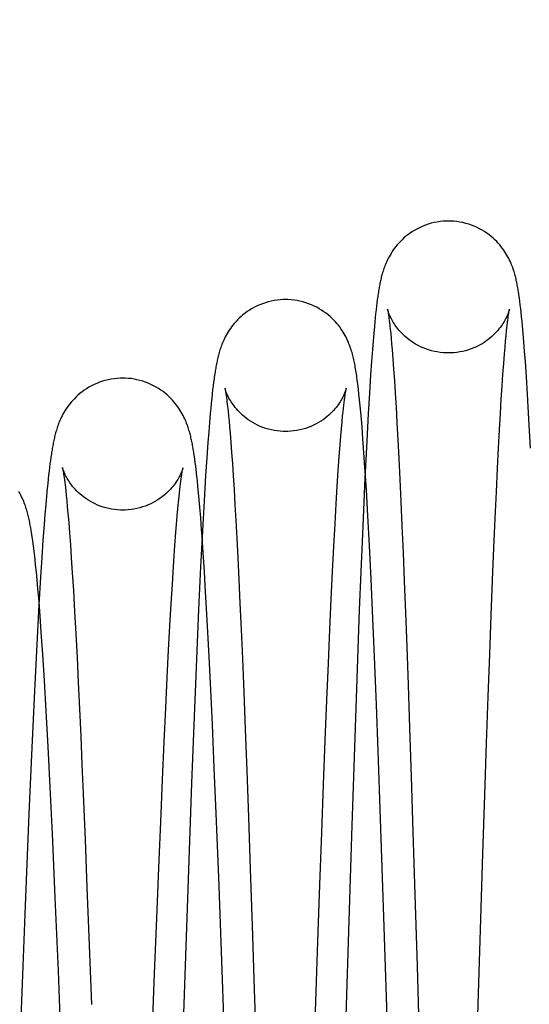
# Model space of a CAD drawing. Header units: inches. Extents: x 0 to 100, y 0 to 65.
# Tile 20 of 121: x 15.778 to 15.967, y 26.357 to 26.723. Entities that reach past the tile are written whole.
import ezdxf

# ---------------------------------------------------------------- set-up
doc = ezdxf.new("R2010")
doc.units = ezdxf.units.IN
doc.header["$LTSCALE"] = 5.5
doc.header["$MEASUREMENT"] = 0
doc.linetypes.add('HIDDEN', pattern=[0.2, 0.1, -0.1])
doc.layers.get('0').update_dxf_attribs({"linetype": 'CONTINUOUS'})
doc.layers.add('DEFAULT_2', color=8, linetype='HIDDEN')
doc.layers.add('DIMENSIONS', color=7, linetype='CONTINUOUS')
doc.styles.get("Standard").update_dxf_attribs({"font": 'arial.ttf'})
doc.dimstyles.new('DIMSTYLE_1', dxfattribs={"dimtxt": 0.441176, "dimasz": 0.588235, "dimexe": 0.09, "dimexo": 0.07, "dimgap": 0.0375, "dimtad": 0, "dimtih": 1, "dimtoh": 1, "dimzin": 4, "dimdsep": 46, "dimtxsty": 'Standard', "dimblk": '_FILLED', "dimblk1": '_FILLED', "dimblk2": '_FILLED', "dimcen": 0.09, "dimadec": 3, "dimazin": 1, "dimtfac": 1, "dimtdec": 3, "dimtofl": 0, "dimtmove": 0, "dimatfit": 3, "dimldrblk": '_FILLED', "dimfxl": 0, "dimtolj": 1, "dimtzin": 4, "dimarcsym": 0})

# ---------------------------------------------------------------- blocks, each defined once
blk = doc.blocks.new('_FILLED')
at = {"color": 0, "linetype": 'ByBlock'}
blk.add_solid([(0, 0), (-1, 0.2), (-1, -0.2)], dxfattribs=at)
blk = doc.blocks.new('*D1')
at = {"layer": 'DIMENSIONS', "color": 2, "linetype": 'Continuous'}
for p, q in [((20.81261, 47.39155), (11.94526, 47.39155)), ((12.47467, 47.39155), (12.47467, 26.73898)), ((12.47467, 5.20405), (12.47467, 25.85663)), ((20.81261, 5.20405), (11.94526, 5.20405))]:
    blk.add_line(p, q, dxfattribs=at)
at = {"layer": 'DIMENSIONS', "color": 2, "linetype": 'Continuous', "xscale": 0.5882352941, "yscale": 0.5882352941, "zscale": 0.5882352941}
for p, rotation in [((12.47467, 47.39155), 90), ((12.47467, 5.20405), 270)]:
    blk.add_blockref('_FILLED', p, dxfattribs=dict(at, rotation=rotation))
at = {"layer": 'DIMENSIONS', "color": 2, "linetype": 'Continuous', "insert": (12.47467, 26.51839), "char_height": 0.441176, "width": 1.5416576, "attachment_point": 2, "line_spacing_factor": 0.9}
blk.add_mtext('42.19', dxfattribs=at)
blk = doc.blocks.new('*D12')
at = {"layer": 'DIMENSIONS', "color": 2, "linetype": 'Continuous'}
for p, q in [((19.40636, 46.5478), (13.85421, 46.5478)), ((14.38362, 46.5478), (14.38362, 25.42138)), ((14.38362, 6.0478), (14.38362, 24.53902)), ((19.40636, 6.0478), (13.85421, 6.0478))]:
    blk.add_line(p, q, dxfattribs=at)
at = {"layer": 'DIMENSIONS', "color": 2, "linetype": 'Continuous', "xscale": 0.5882352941, "yscale": 0.5882352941, "zscale": 0.5882352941}
for p, rotation in [((14.38362, 46.5478), 90), ((14.38362, 6.0478), 270)]:
    blk.add_blockref('_FILLED', p, dxfattribs=dict(at, rotation=rotation))
at = {"layer": 'DIMENSIONS', "color": 2, "linetype": 'Continuous', "insert": (14.38362, 25.20079), "char_height": 0.441176, "width": 1.5416576, "attachment_point": 2, "line_spacing_factor": 0.9}
blk.add_mtext('40.50', dxfattribs=at)

msp = doc.modelspace()

# ---------------------------------------------------------------- linework, layer by layer
at = {"color": 7, "linetype": 'Continuous'}
for p, q in [((15.91063, 26.61854), (15.91048, 26.61735)), ((15.96353, 26.61788), (15.96336, 26.61912)), ((15.96369, 26.61658), (15.96353, 26.61788)), ((15.91017, 26.61474), (15.91001, 26.61333)), ((15.91032, 26.61608), (15.91017, 26.61474)), ((15.91048, 26.61735), (15.91032, 26.61608)), ((15.96386, 26.6152), (15.96369, 26.61658)), ((15.96402, 26.61373), (15.96386, 26.6152)), ((15.90985, 26.61184), (15.90969, 26.61026)), ((15.91001, 26.61333), (15.90985, 26.61184)), ((15.95893, 26.61006), (15.95903, 26.6109)), ((15.95903, 26.6109), (15.95913, 26.61166)), ((15.95913, 26.61166), (15.95922, 26.61235)), ((15.95922, 26.61235), (15.95931, 26.61295)), ((15.96418, 26.61219), (15.96402, 26.61373)), ((15.96435, 26.61054), (15.96418, 26.61219)), ((15.96452, 26.60879), (15.96435, 26.61054)), ((15.90954, 26.6086), (15.9093, 26.60595)), ((15.90969, 26.61026), (15.90954, 26.6086)), ((15.95841, 26.60519), (15.9586, 26.60701)), ((15.9586, 26.60701), (15.95871, 26.60811)), ((15.95871, 26.60811), (15.95882, 26.60913)), ((15.95882, 26.60913), (15.95893, 26.61006)), ((15.96477, 26.60596), (15.96452, 26.60879)), ((15.9093, 26.60595), (15.90906, 26.60309)), ((15.95803, 26.60093), (15.95822, 26.60317)), ((15.95822, 26.60317), (15.95841, 26.60519)), ((15.96503, 26.60284), (15.96477, 26.60596)), ((15.90881, 26.60001), (15.90848, 26.59555)), ((15.90906, 26.60309), (15.90881, 26.60001)), ((15.95782, 26.59848), (15.95803, 26.60093)), ((15.9653, 26.59942), (15.96503, 26.60284)), ((15.95754, 26.59487), (15.95782, 26.59848)), ((15.96558, 26.59563), (15.9653, 26.59942)), ((15.90848, 26.59555), (15.90814, 26.59064)), ((15.95725, 26.59087), (15.95754, 26.59487)), ((15.96596, 26.58994), (15.96558, 26.59563)), ((15.90814, 26.59064), (15.90771, 26.58384)), ((15.95695, 26.58646), (15.95725, 26.59087)), ((15.96637, 26.58345), (15.96596, 26.58994)), ((15.84955, 26.58507), (15.84938, 26.58351)), ((15.84973, 26.58652), (15.84955, 26.58507)), ((15.8499, 26.58789), (15.84973, 26.58652)), ((15.90362, 26.58533), (15.90341, 26.5871)), ((15.90384, 26.58342), (15.90362, 26.58533)), ((15.95664, 26.5816), (15.95695, 26.58646)), ((15.8492, 26.58186), (15.84902, 26.58009)), ((15.84938, 26.58351), (15.8492, 26.58186)), ((15.89832, 26.58037), (15.89844, 26.58134)), ((15.89844, 26.58134), (15.89856, 26.58222)), ((15.90406, 26.58135), (15.90384, 26.58342)), ((15.90428, 26.57912), (15.90406, 26.58135)), ((15.90771, 26.58384), (15.90726, 26.57625)), ((15.95632, 26.57621), (15.95664, 26.5816)), ((15.96691, 26.57413), (15.96637, 26.58345)), ((15.84884, 26.5782), (15.84865, 26.5762)), ((15.84902, 26.58009), (15.84884, 26.5782)), ((15.89792, 26.57683), (15.89806, 26.57812)), ((15.89806, 26.57812), (15.89819, 26.5793)), ((15.89819, 26.5793), (15.89832, 26.58037)), ((15.9045, 26.57672), (15.90428, 26.57912)), ((15.84865, 26.5762), (15.84837, 26.57295)), ((15.89756, 26.57315), (15.89778, 26.57544)), ((15.89778, 26.57544), (15.89792, 26.57683)), ((15.90473, 26.57414), (15.9045, 26.57672)), ((15.90496, 26.57137), (15.90473, 26.57414)), ((15.90726, 26.57625), (15.90671, 26.56599)), ((15.95598, 26.57021), (15.95632, 26.57621)), ((15.96747, 26.56341), (15.96691, 26.57413)), ((15.84837, 26.57295), (15.84808, 26.56941)), ((15.89709, 26.5678), (15.89733, 26.57061)), ((15.89733, 26.57061), (15.89756, 26.57315)), ((15.90531, 26.56684), (15.90496, 26.57137)), ((15.95562, 26.56349), (15.95598, 26.57021)), ((15.84808, 26.56941), (15.84779, 26.56553)), ((15.89684, 26.56472), (15.89709, 26.5678)), ((15.90568, 26.56181), (15.90531, 26.56684)), ((15.84779, 26.56553), (15.84738, 26.55979)), ((15.8965, 26.56017), (15.89684, 26.56472)), ((15.90671, 26.56599), (15.90603, 26.55228)), ((15.95524, 26.55585), (15.95562, 26.56349)), ((15.78953, 26.56004), (15.78936, 26.55885)), ((15.84278, 26.56032), (15.84262, 26.5614)), ((15.84294, 26.5592), (15.84278, 26.56032)), ((15.84738, 26.55979), (15.84695, 26.55328)), ((15.89615, 26.55504), (15.8965, 26.56017)), ((15.78903, 26.55629), (15.78886, 26.5549)), ((15.7892, 26.5576), (15.78903, 26.55629)), ((15.78936, 26.55885), (15.7892, 26.5576)), ((15.8431, 26.55803), (15.84294, 26.5592)), ((15.84326, 26.55682), (15.8431, 26.55803)), ((15.84341, 26.55555), (15.84326, 26.55682)), ((15.95482, 26.54711), (15.95524, 26.55585)), ((15.78869, 26.55343), (15.78852, 26.55187)), ((15.78886, 26.5549), (15.78869, 26.55343)), ((15.83774, 26.5511), (15.83785, 26.55197)), ((15.83785, 26.55197), (15.83796, 26.55275)), ((15.83796, 26.55275), (15.83806, 26.55346)), ((15.84357, 26.55423), (15.84341, 26.55555)), ((15.84372, 26.55285), (15.84357, 26.55423)), ((15.84387, 26.55141), (15.84372, 26.55285)), ((15.84695, 26.55328), (15.84638, 26.54387)), ((15.89577, 26.54923), (15.89615, 26.55504)), ((15.90603, 26.55228), (15.9051, 26.53152)), ((15.78817, 26.54844), (15.7879, 26.54555)), ((15.78835, 26.55021), (15.78817, 26.54844)), ((15.78852, 26.55187), (15.78835, 26.55021)), ((15.83736, 26.548), (15.83749, 26.54912)), ((15.83749, 26.54912), (15.83762, 26.55015)), ((15.83762, 26.55015), (15.83774, 26.5511)), ((15.84411, 26.54915), (15.84387, 26.55141)), ((15.84434, 26.54674), (15.84411, 26.54915)), ((15.89537, 26.54265), (15.89577, 26.54923)), ((15.7879, 26.54555), (15.78761, 26.54236)), ((15.83687, 26.54331), (15.83709, 26.54548)), ((15.83709, 26.54548), (15.83723, 26.54679)), ((15.83723, 26.54679), (15.83736, 26.548)), ((15.84457, 26.54418), (15.84434, 26.54674)), ((15.95437, 26.53727), (15.95482, 26.54711)), ((15.78761, 26.54236), (15.78732, 26.53884)), ((15.83665, 26.54088), (15.83687, 26.54331)), ((15.84481, 26.54145), (15.84457, 26.54418)), ((15.84513, 26.53751), (15.84481, 26.54145)), ((15.84638, 26.54387), (15.84576, 26.53264)), ((15.89495, 26.53523), (15.89537, 26.54265)), ((15.78732, 26.53884), (15.78701, 26.53497)), ((15.83615, 26.53512), (15.8364, 26.53816)), ((15.8364, 26.53816), (15.83665, 26.54088)), ((15.84545, 26.53319), (15.84513, 26.53751)), ((15.78701, 26.53497), (15.78659, 26.5292)), ((15.83579, 26.53055), (15.83615, 26.53512)), ((15.8945, 26.5269), (15.89495, 26.53523)), ((15.9539, 26.52638), (15.95437, 26.53727)), ((15.78262, 26.53029), (15.78244, 26.53148)), ((15.7828, 26.52904), (15.78262, 26.53029)), ((15.83541, 26.52533), (15.83579, 26.53055)), ((15.84576, 26.53264), (15.84508, 26.51926)), ((15.84565, 26.53052), (15.84545, 26.53319)), ((15.9051, 26.53152), (15.90396, 26.50328)), ((15.78298, 26.52773), (15.7828, 26.52904)), ((15.78316, 26.52636), (15.78298, 26.52773)), ((15.78334, 26.52491), (15.78316, 26.52636)), ((15.78659, 26.5292), (15.78615, 26.52272)), ((15.89403, 26.51762), (15.8945, 26.5269)), ((15.95341, 26.51439), (15.9539, 26.52638)), ((15.78352, 26.52339), (15.78334, 26.52491)), ((15.7837, 26.52179), (15.78352, 26.52339)), ((15.78615, 26.52272), (15.78568, 26.51547)), ((15.83501, 26.51946), (15.83541, 26.52533)), ((15.78388, 26.5201), (15.7837, 26.52179)), ((15.78415, 26.51738), (15.78388, 26.5201)), ((15.83459, 26.5129), (15.83501, 26.51946)), ((15.84508, 26.51926), (15.84434, 26.5035)), ((15.78444, 26.51442), (15.78415, 26.51738)), ((15.78568, 26.51547), (15.78507, 26.50517)), ((15.89354, 26.50732), (15.89403, 26.51762)), ((15.78473, 26.51119), (15.78444, 26.51442)), ((15.83415, 26.50558), (15.83459, 26.5129)), ((15.9529, 26.50126), (15.95341, 26.51439)), ((15.78503, 26.50766), (15.78473, 26.51119)), ((15.78507, 26.50517), (15.78428, 26.49059)), ((15.78514, 26.50629), (15.78503, 26.50766)), ((15.83368, 26.49743), (15.83415, 26.50558)), ((15.89302, 26.49598), (15.89354, 26.50732)), ((15.84434, 26.5035), (15.84353, 26.48507)), ((15.90396, 26.50328), (15.90263, 26.46679)), ((15.95236, 26.48691), (15.9529, 26.50126)), ((15.8332, 26.48836), (15.83368, 26.49743)), ((15.89248, 26.48351), (15.89302, 26.49598)), ((15.78428, 26.49059), (15.78341, 26.4731)), ((15.83268, 26.47824), (15.8332, 26.48836)), ((15.95179, 26.47116), (15.95236, 26.48691)), ((15.84353, 26.48507), (15.84266, 26.46369)), ((15.89192, 26.46983), (15.89248, 26.48351)), ((15.83214, 26.46693), (15.83268, 26.47824)), ((15.78341, 26.4731), (15.78244, 26.45222)), ((15.89132, 26.45484), (15.89192, 26.46983)), ((15.95119, 26.45376), (15.95179, 26.47116)), ((15.83155, 26.45431), (15.83214, 26.46693)), ((15.90263, 26.46679), (15.90117, 26.42327)), ((15.84266, 26.46369), (15.84171, 26.43898)), ((15.83093, 26.44025), (15.83155, 26.45431)), ((15.8907, 26.43844), (15.89132, 26.45484)), ((15.95054, 26.43444), (15.95119, 26.45376)), ((15.78244, 26.45222), (15.78138, 26.42759)), ((15.83027, 26.42465), (15.83093, 26.44025)), ((15.84171, 26.43898), (15.84041, 26.40316)), ((15.89004, 26.42059), (15.8907, 26.43844)), ((15.94983, 26.41287), (15.95054, 26.43444)), ((15.78138, 26.42759), (15.78001, 26.39352)), ((15.82957, 26.40751), (15.83027, 26.42465)), ((15.88935, 26.40123), (15.89004, 26.42059)), ((15.90117, 26.42327), (15.89895, 26.35245)), ((15.94906, 26.38848), (15.94983, 26.41287)), ((15.82883, 26.38879), (15.82957, 26.40751)), ((15.84041, 26.40316), (15.83858, 26.34976)), ((15.88861, 26.38009), (15.88935, 26.40123)), ((15.78001, 26.39352), (15.778, 26.34073)), ((15.82803, 26.36823), (15.82883, 26.38879)), ((15.94821, 26.36082), (15.94906, 26.38848)), ((15.88761, 26.35048), (15.88861, 26.38009)), ((15.82695, 26.33953), (15.82803, 26.36823)), ((15.94776, 26.34622), (15.94821, 26.36082))]:
    msp.add_line(p, q, dxfattribs=at)
for points in [[(15.93703, 26.64774), (15.93615, 26.64773), (15.93503, 26.64766), (15.93392, 26.64755), (15.93281, 26.64738), (15.93171, 26.64716), (15.93062, 26.6469), (15.92955, 26.64659), (15.9285, 26.64623), (15.92748, 26.64583), (15.92648, 26.64538), (15.92551, 26.6449), (15.92458, 26.64439), (15.92369, 26.64385), (15.92283, 26.64327), (15.92201, 26.64268), (15.92124, 26.64207), (15.92051, 26.64145), (15.91983, 26.64081), (15.91919, 26.64018), (15.91859, 26.63955), (15.91804, 26.63891), (15.91751, 26.63828), (15.91703, 26.63764), (15.91657, 26.63701), (15.91614, 26.63638), (15.91574, 26.63575), (15.91537, 26.63513), (15.91502, 26.63451), (15.9147, 26.63391), (15.91441, 26.63331), (15.91413, 26.63273), (15.91388, 26.63217), (15.91365, 26.63162), (15.91344, 26.63109), (15.91325, 26.63057), (15.91307, 26.63007), (15.91291, 26.62959), (15.91276, 26.62911), (15.91261, 26.62864), (15.91248, 26.62818), (15.91235, 26.62773), (15.91224, 26.62728), (15.91212, 26.62684), (15.91202, 26.62639), (15.91191, 26.62595), (15.91181, 26.62551), (15.91172, 26.62506), (15.91163, 26.62462), (15.91154, 26.62416), (15.91145, 26.6237), (15.91136, 26.62323), (15.91128, 26.62276), (15.91119, 26.62227), (15.91111, 26.62178), (15.91103, 26.62127), (15.91095, 26.62075), (15.91087, 26.62022), (15.91079, 26.61968), (15.91063, 26.61854)], [(15.96336, 26.61912), (15.96328, 26.61972), (15.96319, 26.6203), (15.96311, 26.62086), (15.96302, 26.62141), (15.96294, 26.62194), (15.96285, 26.62246), (15.96276, 26.62297), (15.96267, 26.62347), (15.96258, 26.62395), (15.96249, 26.62442), (15.9624, 26.62489), (15.9623, 26.62534), (15.9622, 26.6258), (15.9621, 26.62624), (15.96199, 26.62669), (15.96188, 26.62714), (15.96176, 26.62758), (15.96164, 26.62804), (15.9615, 26.62849), (15.96136, 26.62896), (15.96121, 26.62944), (15.96105, 26.62993), (15.96087, 26.63044), (15.96068, 26.63096), (15.96047, 26.63149), (15.96024, 26.63205), (15.95999, 26.63262), (15.95972, 26.63321), (15.95941, 26.63382), (15.95908, 26.63445), (15.95873, 26.63508), (15.95835, 26.63572), (15.95795, 26.63635), (15.95753, 26.63697), (15.95708, 26.6376), (15.9566, 26.63822), (15.95608, 26.63886), (15.95552, 26.6395), (15.95492, 26.64014), (15.95427, 26.64079), (15.95358, 26.64142), (15.95285, 26.64205), (15.95208, 26.64266), (15.95127, 26.64325), (15.95041, 26.64382), (15.94952, 26.64437), (15.94859, 26.64489), (15.94762, 26.64537), (15.94662, 26.64581), (15.9456, 26.64622), (15.94454, 26.64658), (15.94347, 26.64689), (15.94238, 26.64716), (15.94128, 26.64738), (15.94016, 26.64754), (15.93905, 26.64766), (15.93793, 26.64773), (15.93703, 26.64774)], [(15.8766, 26.61857), (15.87572, 26.61855), (15.8746, 26.61849), (15.87349, 26.61837), (15.87238, 26.6182), (15.87128, 26.61799), (15.87019, 26.61772), (15.86912, 26.61741), (15.86807, 26.61705), (15.86705, 26.61665), (15.86605, 26.61621), (15.86508, 26.61573), (15.86415, 26.61522), (15.86325, 26.61467), (15.86239, 26.6141), (15.86157, 26.6135), (15.8608, 26.61289), (15.86007, 26.61227), (15.85938, 26.61164), (15.85874, 26.611), (15.85814, 26.61036), (15.85758, 26.60973), (15.85706, 26.60909), (15.85657, 26.60846), (15.85612, 26.60783), (15.85569, 26.6072), (15.85529, 26.60658), (15.85492, 26.60596), (15.85457, 26.60534), (15.85425, 26.60473), (15.85395, 26.60414), (15.85367, 26.60356), (15.85342, 26.60299), (15.85319, 26.60245), (15.85298, 26.60192), (15.85278, 26.6014), (15.8526, 26.60089), (15.85243, 26.6004), (15.85227, 26.59991), (15.85213, 26.59942), (15.85198, 26.59894), (15.85185, 26.59847), (15.85172, 26.59799), (15.8516, 26.59752), (15.85149, 26.59705), (15.85138, 26.59657), (15.85127, 26.5961), (15.85117, 26.59562), (15.85107, 26.59514), (15.85097, 26.59465), (15.85087, 26.59415), (15.85078, 26.59365), (15.85069, 26.59314), (15.8506, 26.59261), (15.85051, 26.59208), (15.85042, 26.59152), (15.85033, 26.59096), (15.85025, 26.59038), (15.85016, 26.58979), (15.85007, 26.58917), (15.8499, 26.58789)], [(15.90341, 26.5871), (15.9033, 26.58793), (15.9032, 26.58873), (15.90309, 26.5895), (15.90299, 26.59023), (15.90288, 26.59093), (15.90278, 26.5916), (15.90268, 26.59224), (15.90257, 26.59286), (15.90247, 26.59346), (15.90236, 26.59404), (15.90225, 26.5946), (15.90214, 26.59515), (15.90203, 26.5957), (15.90191, 26.59623), (15.90179, 26.59676), (15.90167, 26.59729), (15.90154, 26.59781), (15.9014, 26.59834), (15.90125, 26.59886), (15.90109, 26.5994), (15.90093, 26.59994), (15.90075, 26.60048), (15.90056, 26.60103), (15.90035, 26.6016), (15.90013, 26.60217), (15.89989, 26.60275), (15.89963, 26.60335), (15.89934, 26.60396), (15.89904, 26.60459), (15.89871, 26.60522), (15.89835, 26.60585), (15.89797, 26.60649), (15.89757, 26.60713), (15.89714, 26.60776), (15.89668, 26.6084), (15.89619, 26.60904), (15.89566, 26.60968), (15.8951, 26.61032), (15.8945, 26.61096), (15.89386, 26.6116), (15.89317, 26.61223), (15.89244, 26.61286), (15.89167, 26.61347), (15.89085, 26.61407), (15.88999, 26.61465), (15.88909, 26.61519), (15.88816, 26.61571), (15.88719, 26.61619), (15.88619, 26.61664), (15.88516, 26.61704), (15.88411, 26.6174), (15.88304, 26.61772), (15.88195, 26.61798), (15.88085, 26.6182), (15.87974, 26.61837), (15.87862, 26.61848), (15.8775, 26.61855), (15.8766, 26.61857)], [(15.95931, 26.61295), (15.95939, 26.61348), (15.95943, 26.61371), (15.95946, 26.61393), (15.95949, 26.61413), (15.95952, 26.6143), (15.95955, 26.61447), (15.95958, 26.61461), (15.9596, 26.61473), (15.95962, 26.61483), (15.95964, 26.61491), (15.95965, 26.61498), (15.95966, 26.61502), (15.95966, 26.61503)], [(15.81617, 26.58939), (15.81529, 26.58937), (15.81417, 26.58931), (15.81305, 26.58919), (15.81193, 26.58903), (15.81082, 26.58881), (15.80973, 26.58854), (15.80866, 26.58823), (15.8076, 26.58787), (15.80657, 26.58746), (15.80557, 26.58701), (15.8046, 26.58653), (15.80366, 26.58601), (15.80276, 26.58546), (15.8019, 26.58488), (15.80108, 26.58428), (15.8003, 26.58367), (15.79957, 26.58304), (15.79888, 26.5824), (15.79824, 26.58176), (15.79764, 26.58112), (15.79707, 26.58048), (15.79655, 26.57983), (15.79605, 26.57918), (15.79558, 26.57853), (15.79514, 26.57788), (15.79474, 26.57724), (15.79436, 26.5766), (15.79401, 26.57597), (15.79368, 26.57535), (15.79339, 26.57475), (15.79311, 26.57417), (15.79286, 26.5736), (15.79263, 26.57304), (15.79242, 26.57251), (15.79222, 26.57198), (15.79204, 26.57147), (15.79187, 26.57097), (15.79171, 26.57047), (15.79156, 26.56999), (15.79142, 26.56951), (15.79129, 26.56904), (15.79117, 26.56857), (15.79105, 26.5681), (15.79093, 26.56763), (15.79082, 26.56717), (15.79072, 26.5667), (15.79061, 26.56623), (15.79051, 26.56576), (15.79042, 26.56528), (15.79032, 26.56479), (15.79023, 26.5643), (15.79014, 26.56381), (15.79005, 26.5633), (15.78996, 26.56278), (15.78987, 26.56226), (15.78979, 26.56172), (15.7897, 26.56118), (15.78953, 26.56004)], [(15.84262, 26.5614), (15.84254, 26.56192), (15.84245, 26.56243), (15.84237, 26.56294), (15.84228, 26.56344), (15.84219, 26.56393), (15.8421, 26.56442), (15.84201, 26.5649), (15.84192, 26.56537), (15.84182, 26.56584), (15.84172, 26.56631), (15.84162, 26.56678), (15.84151, 26.56725), (15.8414, 26.56771), (15.84129, 26.56818), (15.84117, 26.56865), (15.84104, 26.56912), (15.84091, 26.5696), (15.84076, 26.57008), (15.84061, 26.57057), (15.84045, 26.57106), (15.84028, 26.57157), (15.84009, 26.57209), (15.83989, 26.57261), (15.83968, 26.57316), (15.83944, 26.57372), (15.83918, 26.57429), (15.8389, 26.57488), (15.8386, 26.57549), (15.83827, 26.57611), (15.83791, 26.57674), (15.83752, 26.57739), (15.8371, 26.57803), (15.83666, 26.57868), (15.83619, 26.57933), (15.83568, 26.57998), (15.83515, 26.58062), (15.83459, 26.58125), (15.83398, 26.58189), (15.83334, 26.58252), (15.83265, 26.58315), (15.83192, 26.58377), (15.83114, 26.58438), (15.83032, 26.58497), (15.82947, 26.58553), (15.82857, 26.58607), (15.82764, 26.58658), (15.82667, 26.58706), (15.82568, 26.5875), (15.82466, 26.58789), (15.82361, 26.58825), (15.82255, 26.58856), (15.82147, 26.58882), (15.82037, 26.58903), (15.81927, 26.5892), (15.81817, 26.58931), (15.81706, 26.58937), (15.81617, 26.58939)], [(15.89856, 26.58222), (15.89866, 26.58299), (15.89872, 26.58334), (15.89876, 26.58366), (15.89881, 26.58396), (15.89886, 26.58423), (15.8989, 26.58448), (15.89894, 26.5847), (15.89897, 26.5849), (15.899, 26.58508), (15.89903, 26.58523), (15.89906, 26.58535), (15.89908, 26.58545), (15.89909, 26.58553), (15.8991, 26.58555)], [(15.90615, 26.55473), (15.90605, 26.55624), (15.90568, 26.56181)], [(15.83806, 26.55346), (15.83816, 26.55409), (15.83821, 26.55437), (15.83825, 26.55464), (15.83829, 26.55488), (15.83833, 26.5551), (15.83837, 26.55531), (15.8384, 26.55549), (15.83844, 26.55565), (15.83846, 26.55579), (15.83849, 26.5559), (15.83851, 26.556), (15.83852, 26.55607), (15.83853, 26.55612), (15.83854, 26.55613)], [(15.78244, 26.53148), (15.78235, 26.53206), (15.78226, 26.53262), (15.78216, 26.53318), (15.78207, 26.53372), (15.78197, 26.53426), (15.78187, 26.53479), (15.78177, 26.53531), (15.78167, 26.53583), (15.78157, 26.53634), (15.78146, 26.53685), (15.78134, 26.53736), (15.78123, 26.53786), (15.7811, 26.53836), (15.78098, 26.53887), (15.78085, 26.53937), (15.78071, 26.53988), (15.78056, 26.54039), (15.7804, 26.5409), (15.78024, 26.54142), (15.78006, 26.54195), (15.77988, 26.54249), (15.77967, 26.54303), (15.77946, 26.54359), (15.77922, 26.54416), (15.77897, 26.54475), (15.77869, 26.54535), (15.77839, 26.54597), (15.77806, 26.54661), (15.7777, 26.54725)]]:
    msp.add_lwpolyline(points, dxfattribs=at)
at = {"layer": 'DEFAULT_2', "color": 8, "linetype": 'HIDDEN'}
for p, q in [((15.91441, 26.61506), (15.91441, 26.61507)), ((15.91464, 26.61382), (15.91471, 26.61335)), ((15.91471, 26.61335), (15.91479, 26.61281)), ((15.91479, 26.61281), (15.91488, 26.6122)), ((15.91488, 26.6122), (15.91497, 26.61152)), ((15.91497, 26.61152), (15.91506, 26.61078)), ((15.91506, 26.61078), (15.91516, 26.60996)), ((15.91531, 26.6086), (15.91542, 26.60761)), ((15.91542, 26.60761), (15.91559, 26.60596)), ((15.91559, 26.60596), (15.91576, 26.60413)), ((15.91576, 26.60413), (15.91594, 26.6021)), ((15.91594, 26.6021), (15.91613, 26.59986)), ((15.91613, 26.59986), (15.9164, 26.59651)), ((15.9164, 26.59651), (15.91668, 26.59274)), ((15.91668, 26.59274), (15.91697, 26.58851)), ((15.91697, 26.58851), (15.91728, 26.58381)), ((15.85439, 26.58408), (15.85447, 26.58354)), ((15.85447, 26.58354), (15.85456, 26.58293)), ((15.85456, 26.58293), (15.85466, 26.58224)), ((15.85466, 26.58224), (15.85476, 26.58148)), ((15.85476, 26.58148), (15.85486, 26.58065)), ((15.91728, 26.58381), (15.91759, 26.57859)), ((15.85486, 26.58065), (15.85497, 26.57975)), ((15.85514, 26.57825), (15.85526, 26.57716)), ((15.91759, 26.57859), (15.91793, 26.57283)), ((15.85526, 26.57716), (15.85544, 26.57539)), ((15.85544, 26.57539), (15.85563, 26.57344)), ((15.85563, 26.57344), (15.85582, 26.57131)), ((15.85582, 26.57131), (15.85602, 26.56899)), ((15.91793, 26.57283), (15.91827, 26.56647)), ((15.85602, 26.56899), (15.85629, 26.56558)), ((15.85629, 26.56558), (15.85658, 26.56181)), ((15.91827, 26.56647), (15.91863, 26.55949)), ((15.85658, 26.56181), (15.85687, 26.55764)), ((15.91863, 26.55949), (15.919, 26.55186)), ((15.83854, 26.55613), (15.83854, 26.55614)), ((15.85687, 26.55764), (15.85718, 26.55305)), ((15.79416, 26.55436), (15.79425, 26.55378)), ((15.79425, 26.55378), (15.79435, 26.55313)), ((15.79435, 26.55313), (15.79445, 26.5524)), ((15.79445, 26.5524), (15.79456, 26.5516)), ((15.85718, 26.55305), (15.8575, 26.54802)), ((15.90657, 26.54785), (15.90615, 26.55473)), ((15.79456, 26.5516), (15.79467, 26.55072)), ((15.79467, 26.55072), (15.79479, 26.54977)), ((15.79479, 26.54977), (15.79491, 26.54874)), ((15.79491, 26.54874), (15.79503, 26.54763)), ((15.919, 26.55186), (15.91938, 26.54355)), ((15.79503, 26.54763), (15.79523, 26.54582)), ((15.79523, 26.54582), (15.79543, 26.54383)), ((15.8575, 26.54802), (15.85782, 26.54251)), ((15.90711, 26.53825), (15.90657, 26.54785)), ((15.79543, 26.54383), (15.79563, 26.54165)), ((15.79563, 26.54165), (15.79585, 26.53928)), ((15.85782, 26.54251), (15.85817, 26.53647)), ((15.91938, 26.54355), (15.91978, 26.5345)), ((15.79585, 26.53928), (15.79614, 26.53579)), ((15.90769, 26.52727), (15.90711, 26.53825)), ((15.79614, 26.53579), (15.79645, 26.5319)), ((15.85817, 26.53647), (15.85852, 26.52985)), ((15.91978, 26.5345), (15.92019, 26.52467)), ((15.79645, 26.5319), (15.79677, 26.52753)), ((15.84606, 26.52459), (15.84565, 26.53052)), ((15.79677, 26.52753), (15.79711, 26.52261)), ((15.85852, 26.52985), (15.85889, 26.5226)), ((15.9083, 26.51467), (15.90769, 26.52727)), ((15.84651, 26.51749), (15.84606, 26.52459)), ((15.92019, 26.52467), (15.92062, 26.51397)), ((15.79711, 26.52261), (15.79748, 26.51705)), ((15.85889, 26.5226), (15.85928, 26.51464)), ((15.79748, 26.51705), (15.79787, 26.51057)), ((15.84683, 26.51224), (15.84651, 26.51749)), ((15.84731, 26.50389), (15.84683, 26.51224)), ((15.85928, 26.51464), (15.85969, 26.50583)), ((15.90896, 26.50012), (15.9083, 26.51467)), ((15.92062, 26.51397), (15.92107, 26.50234)), ((15.79787, 26.51057), (15.79833, 26.50276)), ((15.78555, 26.50105), (15.78514, 26.50629)), ((15.85969, 26.50583), (15.86012, 26.49605)), ((15.78598, 26.49508), (15.78555, 26.50105)), ((15.79833, 26.50276), (15.79878, 26.49444)), ((15.84778, 26.49508), (15.84731, 26.50389)), ((15.92107, 26.50234), (15.92154, 26.48962)), ((15.90969, 26.48304), (15.90896, 26.50012)), ((15.78655, 26.48669), (15.78598, 26.49508)), ((15.79878, 26.49444), (15.79924, 26.48562)), ((15.84826, 26.48582), (15.84778, 26.49508)), ((15.86012, 26.49605), (15.86059, 26.48511)), ((15.78715, 26.47703), (15.78655, 26.48669)), ((15.92154, 26.48962), (15.92204, 26.47548)), ((15.79924, 26.48562), (15.7997, 26.47633)), ((15.84873, 26.47612), (15.84826, 26.48582)), ((15.86059, 26.48511), (15.86109, 26.47281)), ((15.91029, 26.46806), (15.90969, 26.48304)), ((15.78781, 26.46574), (15.78715, 26.47703)), ((15.7997, 26.47633), (15.80015, 26.4666)), ((15.84944, 26.4608), (15.84873, 26.47612)), ((15.92204, 26.47548), (15.92259, 26.45953)), ((15.86109, 26.47281), (15.86163, 26.459)), ((15.91094, 26.45099), (15.91029, 26.46806)), ((15.78852, 26.45259), (15.78781, 26.46574)), ((15.80015, 26.4666), (15.80061, 26.45644)), ((15.85014, 26.44462), (15.84944, 26.4608)), ((15.86163, 26.459), (15.86221, 26.44355)), ((15.92259, 26.45953), (15.92319, 26.44143)), ((15.80061, 26.45644), (15.80107, 26.44588)), ((15.78928, 26.43744), (15.78852, 26.45259)), ((15.91186, 26.42575), (15.91094, 26.45099)), ((15.80107, 26.44588), (15.80153, 26.43495)), ((15.85084, 26.42766), (15.85014, 26.44462)), ((15.86221, 26.44355), (15.86283, 26.42633)), ((15.92319, 26.44143), (15.92385, 26.42091)), ((15.79011, 26.42017), (15.78928, 26.43744)), ((15.80153, 26.43495), (15.80223, 26.41792)), ((15.85178, 26.40398), (15.85084, 26.42766)), ((15.86283, 26.42633), (15.8635, 26.40718)), ((15.91299, 26.39283), (15.91186, 26.42575)), ((15.92385, 26.42091), (15.92457, 26.39761)), ((15.79117, 26.39645), (15.79011, 26.42017)), ((15.80223, 26.41792), (15.80292, 26.4002)), ((15.8635, 26.40718), (15.86422, 26.386)), ((15.85294, 26.37296), (15.85178, 26.40398)), ((15.80292, 26.4002), (15.80361, 26.38188)), ((15.79232, 26.36921), (15.79117, 26.39645)), ((15.92457, 26.39761), (15.92538, 26.37092)), ((15.9148, 26.33754), (15.91299, 26.39283)), ((15.86422, 26.386), (15.865, 26.36237)), ((15.80361, 26.38188), (15.80454, 26.35671)), ((15.85481, 26.3211), (15.85294, 26.37296)), ((15.79407, 26.32609), (15.79232, 26.36921)), ((15.92538, 26.37092), (15.92647, 26.33396)), ((15.865, 26.36237), (15.86611, 26.3281))]:
    msp.add_line(p, q, dxfattribs=at)
for points in [[(15.91441, 26.61507), (15.91442, 26.61506), (15.91442, 26.61502), (15.91444, 26.61496), (15.91445, 26.61489), (15.91447, 26.61479), (15.91449, 26.61468), (15.91452, 26.61454), (15.91454, 26.61439), (15.91457, 26.61422), (15.91461, 26.61403), (15.91464, 26.61382)], [(15.93705, 26.59875), (15.93617, 26.59877), (15.93507, 26.59883), (15.93397, 26.59895), (15.93288, 26.59911), (15.9318, 26.59933), (15.93073, 26.59959), (15.92968, 26.5999), (15.92866, 26.60025), (15.92766, 26.60065), (15.92669, 26.60108), (15.92576, 26.60155), (15.92486, 26.60205), (15.924, 26.60257), (15.92319, 26.60312), (15.92242, 26.60368), (15.9217, 26.60426), (15.92102, 26.60484), (15.92039, 26.60542), (15.91981, 26.606), (15.91927, 26.60657), (15.91877, 26.60713), (15.91831, 26.60768), (15.9179, 26.60821), (15.91751, 26.60874), (15.91716, 26.60925), (15.91683, 26.60974), (15.91653, 26.61024), (15.91625, 26.61072), (15.91599, 26.61119), (15.91575, 26.61164), (15.91555, 26.61206), (15.91536, 26.61246), (15.9152, 26.61282), (15.91506, 26.61316), (15.91494, 26.61346), (15.91484, 26.61374), (15.91475, 26.61398), (15.91467, 26.6142), (15.91461, 26.61439), (15.91456, 26.61456), (15.91451, 26.61471), (15.91448, 26.61482), (15.91445, 26.61492), (15.91443, 26.61499), (15.91442, 26.61504), (15.91441, 26.61506)], [(15.95966, 26.61503), (15.95966, 26.61504), (15.95966, 26.61502), (15.95965, 26.61497), (15.95963, 26.6149), (15.9596, 26.61481), (15.95957, 26.61469), (15.95953, 26.61455), (15.95948, 26.61438), (15.95941, 26.61419), (15.95934, 26.61396), (15.95925, 26.61372), (15.95914, 26.61344), (15.95902, 26.61313), (15.95888, 26.6128), (15.95872, 26.61243), (15.95853, 26.61204), (15.95833, 26.61162), (15.9581, 26.61118), (15.95784, 26.61072), (15.95757, 26.61024), (15.95726, 26.60975), (15.95694, 26.60925), (15.95659, 26.60874), (15.9562, 26.60822), (15.95578, 26.60768), (15.95533, 26.60713), (15.95483, 26.60657), (15.95429, 26.606), (15.95371, 26.60542), (15.95308, 26.60484), (15.95241, 26.60426), (15.95168, 26.60368), (15.95091, 26.60312), (15.9501, 26.60257), (15.94924, 26.60205), (15.94835, 26.60155), (15.94741, 26.60108), (15.94644, 26.60065), (15.94544, 26.60025), (15.94442, 26.5999), (15.94337, 26.59959), (15.9423, 26.59932), (15.94121, 26.59911), (15.94012, 26.59894), (15.93902, 26.59883), (15.93792, 26.59876), (15.93705, 26.59875)], [(15.91516, 26.60996), (15.91526, 26.60907), (15.91531, 26.6086)], [(15.8541, 26.58565), (15.85411, 26.58563), (15.85411, 26.5856), (15.85413, 26.58554), (15.85414, 26.58546), (15.85416, 26.58535), (15.85419, 26.58523), (15.85422, 26.58509), (15.85425, 26.58493), (15.85428, 26.58474), (15.85431, 26.58454), (15.85435, 26.58432), (15.85439, 26.58408)], [(15.87662, 26.56957), (15.87574, 26.56959), (15.87464, 26.56965), (15.87354, 26.56977), (15.87244, 26.56994), (15.87136, 26.57015), (15.87029, 26.57042), (15.86923, 26.57073), (15.86821, 26.57109), (15.86721, 26.57148), (15.86624, 26.57192), (15.8653, 26.57239), (15.86441, 26.57289), (15.86355, 26.57342), (15.86274, 26.57397), (15.86197, 26.57453), (15.86125, 26.5751), (15.86058, 26.57568), (15.85995, 26.57627), (15.85937, 26.57684), (15.85883, 26.57741), (15.85834, 26.57797), (15.85789, 26.57852), (15.85748, 26.57905), (15.8571, 26.57957), (15.85675, 26.58007), (15.85643, 26.58057), (15.85612, 26.58106), (15.85585, 26.58153), (15.85559, 26.582), (15.85537, 26.58244), (15.85516, 26.58285), (15.85498, 26.58324), (15.85483, 26.58359), (15.85469, 26.58392), (15.85458, 26.58421), (15.85448, 26.58447), (15.85439, 26.58471), (15.85432, 26.58491), (15.85426, 26.58509), (15.85422, 26.58525), (15.85418, 26.58538), (15.85415, 26.58548), (15.85413, 26.58556), (15.85411, 26.58561), (15.8541, 26.58564), (15.8541, 26.58565)], [(15.8991, 26.58555), (15.89911, 26.58558), (15.89911, 26.58561), (15.89911, 26.58558), (15.89909, 26.58553), (15.89907, 26.58545), (15.89904, 26.58534), (15.899, 26.58521), (15.89895, 26.58505), (15.89889, 26.58487), (15.89882, 26.58466), (15.89873, 26.58442), (15.89863, 26.58415), (15.89851, 26.58386), (15.89838, 26.58353), (15.89822, 26.58317), (15.89804, 26.58279), (15.89784, 26.58238), (15.89761, 26.58195), (15.89737, 26.5815), (15.89709, 26.58103), (15.8968, 26.58055), (15.89647, 26.58005), (15.89612, 26.57954), (15.89574, 26.57902), (15.89532, 26.57849), (15.89487, 26.57795), (15.89438, 26.57739), (15.89385, 26.57683), (15.89328, 26.57625), (15.89265, 26.57568), (15.89198, 26.5751), (15.89126, 26.57452), (15.89049, 26.57396), (15.88968, 26.57341), (15.88882, 26.57288), (15.88793, 26.57238), (15.88699, 26.57191), (15.88602, 26.57148), (15.88502, 26.57108), (15.884, 26.57073), (15.88295, 26.57041), (15.88188, 26.57015), (15.88079, 26.56994), (15.8797, 26.56977), (15.8786, 26.56965), (15.87749, 26.56959), (15.87662, 26.56957)], [(15.85497, 26.57975), (15.85508, 26.57877), (15.85514, 26.57825)], [(15.79382, 26.55619), (15.79382, 26.55618), (15.79383, 26.55615), (15.79384, 26.55609), (15.79386, 26.55601), (15.79388, 26.55591), (15.7939, 26.55578), (15.79393, 26.55564), (15.79396, 26.55548), (15.794, 26.55529), (15.79404, 26.55509), (15.79407, 26.55487), (15.79412, 26.55462), (15.79416, 26.55436)], [(15.8162, 26.5404), (15.81533, 26.54041), (15.81424, 26.54048), (15.81315, 26.54059), (15.81207, 26.54075), (15.81099, 26.54097), (15.80993, 26.54123), (15.80889, 26.54153), (15.80787, 26.54188), (15.80688, 26.54227), (15.80591, 26.5427), (15.80498, 26.54317), (15.80409, 26.54366), (15.80324, 26.54418), (15.80244, 26.54472), (15.80167, 26.54527), (15.80096, 26.54583), (15.80029, 26.5464), (15.79966, 26.54697), (15.79909, 26.54754), (15.79855, 26.5481), (15.79806, 26.54866), (15.79761, 26.5492), (15.79719, 26.54972), (15.79681, 26.55023), (15.79647, 26.55073), (15.79615, 26.55121), (15.79585, 26.55169), (15.79558, 26.55215), (15.79532, 26.5526), (15.79509, 26.55303), (15.79489, 26.55344), (15.7947, 26.55383), (15.79454, 26.55418), (15.7944, 26.55451), (15.79428, 26.55481), (15.79418, 26.55508), (15.79409, 26.55532), (15.79402, 26.55553), (15.79396, 26.55571), (15.79391, 26.55586), (15.79388, 26.55598), (15.79385, 26.55607), (15.79383, 26.55614), (15.79382, 26.55618), (15.79382, 26.55619)], [(15.83854, 26.55614), (15.83853, 26.55611), (15.83852, 26.55606), (15.8385, 26.55598), (15.83846, 26.55587), (15.83842, 26.55573), (15.83837, 26.55556), (15.8383, 26.55536), (15.83822, 26.55514), (15.83812, 26.55488), (15.838, 26.55459), (15.83787, 26.55426), (15.83771, 26.55391), (15.83753, 26.55353), (15.83733, 26.55312), (15.83711, 26.55269), (15.83686, 26.55224), (15.83659, 26.55178), (15.8363, 26.5513), (15.83598, 26.55082), (15.83564, 26.55032), (15.83526, 26.54981), (15.83485, 26.54929), (15.8344, 26.54875), (15.83391, 26.54819), (15.83338, 26.54763), (15.83281, 26.54706), (15.83219, 26.54648), (15.83152, 26.54591), (15.83081, 26.54534), (15.83004, 26.54478), (15.82924, 26.54423), (15.82838, 26.54371), (15.82749, 26.54321), (15.82656, 26.54274), (15.82559, 26.5423), (15.82459, 26.5419), (15.82356, 26.54155), (15.82251, 26.54124), (15.82144, 26.54097), (15.82036, 26.54076), (15.81926, 26.54059), (15.81816, 26.54048), (15.81707, 26.54041), (15.8162, 26.5404)]]:
    msp.add_lwpolyline(points, dxfattribs=at)

# ---------------------------------------------------------------- dimensions: what is measured, and where the dimension line sits
at = {"layer": 'DIMENSIONS', "color": 2, "linetype": 'Continuous'}
for base, p1, p2, picture, middle in [((12.47467, 5.20405), (20.88261, 47.39155), (20.88261, 5.20405), '*D1', (12.46308, 26.29534)), ((14.38362, 6.0478), (19.47636, 46.5478), (19.47636, 6.0478), '*D12', (14.37203, 24.97774))]:
    dim = msp.add_linear_dim(base=base, p1=p1, p2=p2, angle=270, dimstyle='DIMSTYLE_1', dxfattribs=at)
    dim.commit()
    dim.dimension.update_dxf_attribs({"geometry": picture, "text_midpoint": middle, "dimtype": 160})

doc.saveas('drawing.dxf')
